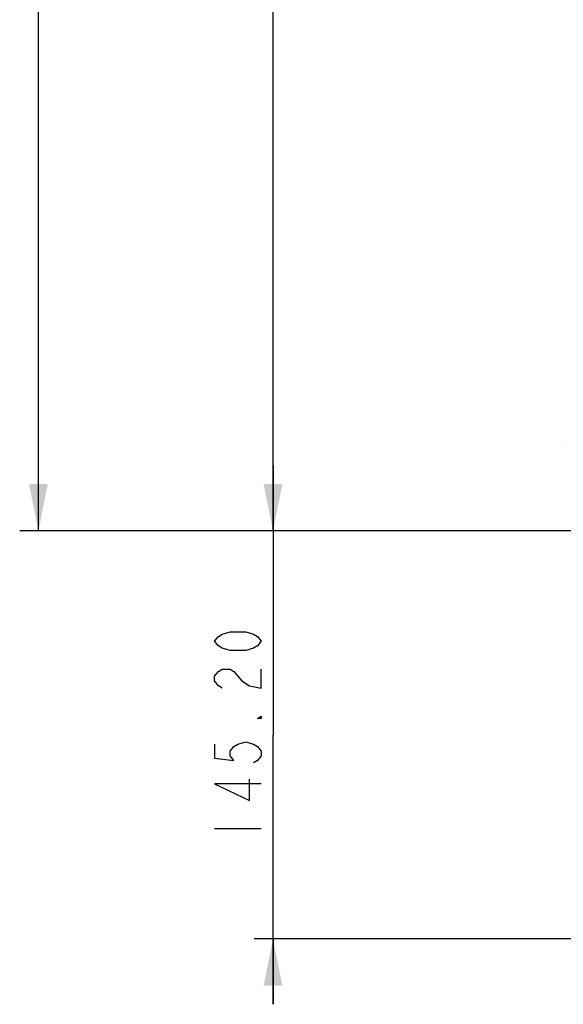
# Model space of a CAD drawing. Header units: millimetres. Extents: x 11 to 407, y 12 to 285.
# Tile 9 of 42: x 109 to 138, y 55 to 107. Entities that reach past the tile are written whole.
import ezdxf

# ---------------------------------------------------------------- set-up
doc = ezdxf.new("R2010")
doc.units = ezdxf.units.MM
doc.header["$LTSCALE"] = 23.1
doc.layers.get('0').update_dxf_attribs({"linetype": 'CONTINUOUS'})
doc.styles.get("Standard").update_dxf_attribs({"font": 'txt', "width": 0.8})
doc.dimstyles.new('DIMSTYLE_1', dxfattribs={"dimtxt": 2.5, "dimasz": 2.5, "dimexe": 1, "dimexo": 1, "dimtad": 1, "dimlfac": 6.666667, "dimzin": 0, "dimdsep": 46, "dimtxsty": 'Standard', "dimblk": '_FILLED', "dimblk1": '_FILLED', "dimblk2": '_FILLED', "dimcen": 0.09, "dimadec": 0, "dimazin": 0, "dimtp": 0.01, "dimtm": 0.01, "dimtfac": 1, "dimtofl": 0, "dimtmove": 0, "dimatfit": 3, "dimldrblk": '_FILLED', "dimfxl": 0, "dimtolj": 1, "dimtzin": 0, "dimarcsym": 0})

# ---------------------------------------------------------------- blocks, each defined once
blk = doc.blocks.new('_FILLED')
at = {"color": 0, "linetype": 'ByBlock'}
blk.add_solid([(0, 0), (-1, 0.2), (-1, -0.2)], dxfattribs=at)
blk = doc.blocks.new('*D1')
at = {"color": 2, "linetype": 'Continuous'}
for p, q in [((148.044, 221.857), (108.524, 221.857)), ((109.524, 221.857), (109.524, 150.869)), ((109.524, 79.882), (109.524, 150.869)), ((155.819, 79.882), (108.524, 79.882))]:
    blk.add_line(p, q, dxfattribs=at)
at = {"color": 2, "linetype": 'Continuous', "xscale": 2.5, "yscale": 2.5, "zscale": 2.5}
for p, rotation in [((109.524, 221.857), 90.00000013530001), ((109.524, 79.882), 270.0000001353)]:
    blk.add_blockref('_FILLED', p, dxfattribs=dict(at, rotation=rotation))
blk = doc.blocks.new('*D6')
at = {"color": 2, "linetype": 'Continuous'}
for p, q in [((122.042, 79.882), (122.042, 83.382)), ((122.042, 83.382), (122.042, 68.992)), ((152.706, 79.882), (121.042, 79.882)), ((122.042, 54.602), (122.042, 68.992)), ((160.823, 58.102), (121.042, 58.102)), ((122.042, 58.102), (122.042, 54.602))]:
    blk.add_line(p, q, dxfattribs=at)
at = {"color": 2, "linetype": 'Continuous', "xscale": 2.5, "yscale": 2.5, "zscale": 2.5}
for p, rotation in [((122.042, 79.882), 270.0000001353), ((122.042, 58.102), 90.00000013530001)]:
    blk.add_blockref('_FILLED', p, dxfattribs=dict(at, rotation=rotation))
blk = doc.blocks.new('*D7')
at = {"color": 2, "linetype": 'Continuous'}
for p, q in [((152.706, 144.232), (121.042, 144.232)), ((122.042, 144.232), (122.042, 112.057)), ((122.042, 79.882), (122.042, 112.057)), ((152.706, 79.882), (121.042, 79.882))]:
    blk.add_line(p, q, dxfattribs=at)
at = {"color": 2, "linetype": 'Continuous', "xscale": 2.5, "yscale": 2.5, "zscale": 2.5}
for p, rotation in [((122.042, 144.232), 89.99999986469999), ((122.042, 79.882), 269.9999998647)]:
    blk.add_blockref('_FILLED', p, dxfattribs=dict(at, rotation=rotation))

msp = doc.modelspace()

# ---------------------------------------------------------------- linework, layer by layer
at = {"color": 7, "linetype": 'Continuous'}
msp.add_line((137.5329, 84.4961), (137.533, 84.5004), dxfattribs=at)
at = {"color": 2, "linetype": 'Continuous'}
msp.add_line((118.9173, 63.9918), (121.4173, 63.9918), dxfattribs=at)
for points in [[(121.4173, 73.9918), (121.2089, 73.7418), (121.0006, 73.6168), (120.5839, 73.4918), (119.7506, 73.4918), (119.3339, 73.6168), (119.1256, 73.7418), (118.9173, 73.9918), (119.1256, 74.2418), (119.3339, 74.3668), (119.7506, 74.4918), (120.5839, 74.4918), (121.0006, 74.3668), (121.2089, 74.2418), (121.4173, 73.9918)], [(119.3339, 71.4918), (119.1256, 71.6168), (118.9173, 71.8668), (118.9173, 72.1168), (119.1256, 72.3668), (119.3339, 72.4918), (119.7506, 72.4918), (119.9589, 72.3668), (120.1673, 72.1168), (120.3756, 71.8668), (120.7923, 71.6168), (121.4173, 71.4918), (121.4173, 72.4918)], [(121.4173, 69.9918), (121.4173, 69.8668), (121.2089, 69.8668), (121.4173, 69.9918)], [(118.9173, 68.4918), (118.9173, 67.7418), (119.9589, 67.6168), (119.7506, 67.8668), (119.7506, 68.1168), (119.9589, 68.3668), (120.1673, 68.4918), (120.5839, 68.6168), (121.0006, 68.4918), (121.2089, 68.3668), (121.4173, 68.1168), (121.4173, 67.8668), (121.2089, 67.6168), (121.0006, 67.4918)], [(121.4173, 66.3668), (118.9173, 66.3668), (120.7923, 65.4918), (120.7923, 66.6168)]]:
    msp.add_lwpolyline(points, dxfattribs=at)

# ---------------------------------------------------------------- dimensions: what is measured, and where the dimension line sits
for base, p1, p2, angle, picture, middle in [((109.5244, 221.8568), (156.8192, 79.8818), (149.0437, 221.8568), 90, '*D1', (109.5244, 144.8693)), ((122.0423, 79.8818), (153.7055, 144.2318), (153.7055, 79.8818), 270, '*D7', (122.0423, 109.7729)), ((122.0423, 58.1018), (153.7055, 79.8818), (161.8231, 58.1018), 270, '*D6', (122.0423, 62.9918))]:
    dim = msp.add_linear_dim(base=base, p1=p1, p2=p2, angle=angle, dimstyle='DIMSTYLE_1', dxfattribs=at)
    dim.commit()
    dim.dimension.update_dxf_attribs({"geometry": picture, "text_midpoint": middle, "dimtype": 160})

doc.saveas('drawing.dxf')
